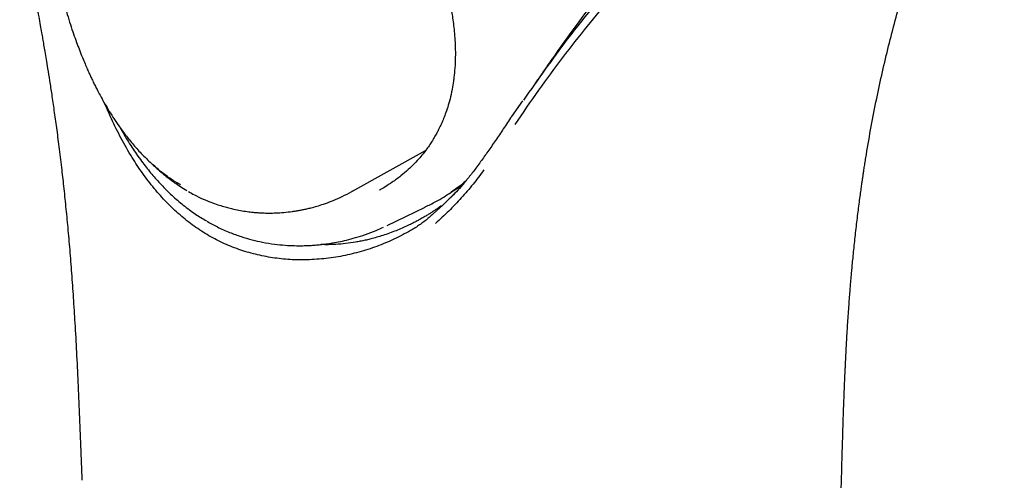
# Model space of a CAD drawing. Header units: millimetres. Extents: x 8 to 1918, y 12 to 2737.
# Tile 18 of 113: x 1614 to 1653, y 917 to 935. Entities that reach past the tile are written whole.
import ezdxf

# ---------------------------------------------------------------- set-up
doc = ezdxf.new("R2010")
doc.units = ezdxf.units.MM

msp = doc.modelspace()

# ---------------------------------------------------------------- linework, layer by layer
at = {"color": 7, "linetype": 'Continuous', "lineweight": 30}
for p, q in [((1634.042, 931.769), (1633.617, 931.148)), ((1627.292, 928.174), (1630.206, 929.795)), ((1627.322, 928.191), (1627.291, 928.176)), ((1631.423, 928.162), (1630.894, 927.64)), ((1630.894, 927.64), (1630.514, 927.294)), ((1629.815, 926.743), (1629.769, 926.723)), ((1646.673, 917.028), (1646.672, 917.02))]:
    msp.add_line(p, q, dxfattribs=at)
at = {"color": 7, "linetype": 'Continuous', "lineweight": 30, "flags": 128}
msp.add_lwpolyline([(1628.695, 926.831), (1629.429, 927.186), (1630.198, 927.558)], dxfattribs=at)
at = {"color": 7, "linetype": 'Continuous', "lineweight": 30}
for points, knots in [([(1594.611, 979.825), (1594.915, 979.442), (1595.512, 978.69), (1596.385, 977.579), (1597.218, 976.506), (1598.008, 975.471), (1598.754, 974.472), (1599.458, 973.51), (1600.138, 972.558), (1600.793, 971.619), (1601.419, 970.695), (1601.996, 969.82), (1602.525, 968.995), (1603.009, 968.222), (1603.449, 967.502), (1603.846, 966.836), (1604.202, 966.226), (1604.519, 965.673), (1604.835, 965.109), (1605.169, 964.503), (1605.536, 963.82), (1605.928, 963.07), (1606.345, 962.251), (1606.784, 961.358), (1607.235, 960.412), (1607.694, 959.411), (1608.16, 958.357), (1608.631, 957.248), (1609.104, 956.084), (1609.528, 954.992), (1609.904, 953.983), (1610.227, 953.086), (1610.532, 952.207), (1610.814, 951.371), (1611.07, 950.59), (1611.301, 949.862), (1611.51, 949.187), (1611.699, 948.561), (1611.866, 947.997), (1612.013, 947.492), (1612.141, 947.044), (1612.254, 946.638), (1612.355, 946.276), (1612.442, 945.956), (1612.516, 945.686), (1612.567, 945.494), (1612.601, 945.368), (1612.625, 945.277), (1612.655, 945.166), (1612.693, 945.02), (1612.741, 944.839), (1612.81, 944.575), (1612.9, 944.226), (1613.009, 943.796), (1613.141, 943.27), (1613.296, 942.639), (1613.475, 941.896), (1613.662, 941.092), (1613.858, 940.227), (1614.036, 939.418), (1614.194, 938.683), (1614.324, 938.059), (1614.446, 937.464), (1614.556, 936.914), (1614.654, 936.41), (1614.744, 935.939), (1614.825, 935.505), (1614.897, 935.11), (1614.959, 934.768), (1615.01, 934.479), (1615.054, 934.224), (1615.097, 933.976), (1615.143, 933.703), (1615.195, 933.391), (1615.258, 933.006), (1615.332, 932.54), (1615.417, 931.987), (1615.508, 931.366), (1615.604, 930.679), (1615.702, 929.927), (1615.797, 929.153), (1615.886, 928.366), (1615.969, 927.571), (1616.05, 926.731), (1616.128, 925.848), (1616.201, 924.923), (1616.269, 923.958), (1616.334, 922.917), (1616.396, 921.8), (1616.454, 920.603), (1616.507, 919.361), (1616.558, 918.069), (1616.59, 917.193), (1616.607, 916.745)], [0, 0, 0, 0, 0.020608, 0.040429, 0.059462, 0.077706, 0.095165, 0.111835, 0.127713, 0.144263, 0.15986, 0.174505, 0.188196, 0.200932, 0.212713, 0.223538, 0.233407, 0.24232, 0.250278, 0.260483, 0.271328, 0.282812, 0.295992, 0.309924, 0.32461, 0.340048, 0.356239, 0.373184, 0.390882, 0.409336, 0.422781, 0.436554, 0.449859, 0.462402, 0.474186, 0.485022, 0.495128, 0.504503, 0.513149, 0.520497, 0.527213, 0.533295, 0.538743, 0.543557, 0.547707, 0.550939, 0.552221, 0.5534, 0.555057, 0.557247, 0.559969, 0.563222, 0.569197, 0.575687, 0.582655, 0.592931, 0.604106, 0.616191, 0.629201, 0.643137, 0.652759, 0.662422, 0.671418, 0.679731, 0.687363, 0.694313, 0.701105, 0.707089, 0.712265, 0.716634, 0.720212, 0.723767, 0.727827, 0.732517, 0.73791, 0.745279, 0.753703, 0.763185, 0.773724, 0.785322, 0.797975, 0.809661, 0.822123, 0.83536, 0.849374, 0.864166, 0.879735, 0.896082, 0.914959, 0.934781, 0.955556, 0.977292, 1, 1, 1, 1]), ([(1622.946, 946.877), (1623.038, 946.823), (1623.212, 946.721), (1623.461, 946.565), (1623.681, 946.421), (1623.888, 946.281), (1624.075, 946.15), (1624.234, 946.035), (1624.343, 945.954), (1624.415, 945.901), (1624.47, 945.859), (1624.529, 945.814), (1624.603, 945.757), (1624.692, 945.688), (1624.795, 945.607), (1624.912, 945.513), (1625.073, 945.381), (1625.285, 945.203), (1625.541, 944.979), (1625.808, 944.737), (1626.163, 944.402), (1626.599, 943.966), (1627.108, 943.416), (1627.598, 942.846), (1628.066, 942.255), (1628.51, 941.647), (1628.93, 941.02), (1629.325, 940.373), (1629.693, 939.71), (1629.974, 939.147), (1630.183, 938.693), (1630.331, 938.349), (1630.472, 938.004), (1630.603, 937.658), (1630.722, 937.32), (1630.828, 936.997), (1630.914, 936.711), (1630.981, 936.472), (1631.023, 936.312), (1631.048, 936.215), (1631.06, 936.166), (1631.07, 936.124), (1631.083, 936.075), (1631.1, 936), (1631.125, 935.89), (1631.157, 935.745), (1631.194, 935.565), (1631.234, 935.349), (1631.275, 935.1), (1631.315, 934.817), (1631.35, 934.503), (1631.376, 934.157), (1631.391, 933.781), (1631.388, 933.378), (1631.368, 932.984), (1631.337, 932.73), (1631.323, 932.615)], [0, 0, 0, 0, 0.0209512, 0.0396811, 0.0562068, 0.0705409, 0.086258, 0.0981078, 0.1060983, 0.1107901, 0.1141244, 0.1185459, 0.124054, 0.130648, 0.1383272, 0.1470907, 0.1569378, 0.1745995, 0.1946527, 0.2150487, 0.2353796, 0.2762565, 0.316893, 0.3573043, 0.3975066, 0.437519, 0.4775913, 0.5180681, 0.558779, 0.5996842, 0.6202206, 0.6408145, 0.6614683, 0.6821846, 0.7029577, 0.7221078, 0.7401202, 0.7545062, 0.7652635, 0.7690745, 0.7720799, 0.7742807, 0.7765568, 0.7811965, 0.7878742, 0.7967679, 0.8078709, 0.821177, 0.8366809, 0.8543806, 0.8742785, 0.8963834, 0.9207134, 0.9472976, 0.9761797, 1, 1, 1, 1]), ([(1646.679, 917.02), (1646.684, 917.219), (1646.695, 917.599), (1646.711, 918.145), (1646.725, 918.642), (1646.74, 919.09), (1646.753, 919.486), (1646.765, 919.831), (1646.777, 920.129), (1646.787, 920.386), (1646.796, 920.608), (1646.804, 920.797), (1646.812, 920.967), (1646.819, 921.14), (1646.829, 921.341), (1646.841, 921.58), (1646.854, 921.847), (1646.871, 922.148), (1646.889, 922.471), (1646.91, 922.815), (1646.932, 923.164), (1646.956, 923.511), (1646.98, 923.843), (1647.003, 924.14), (1647.024, 924.397), (1647.042, 924.616), (1647.06, 924.82), (1647.078, 925.032), (1647.101, 925.275), (1647.128, 925.555), (1647.159, 925.87), (1647.194, 926.202), (1647.231, 926.54), (1647.269, 926.876), (1647.308, 927.203), (1647.348, 927.521), (1647.387, 927.823), (1647.425, 928.1), (1647.458, 928.34), (1647.485, 928.529), (1647.508, 928.684), (1647.529, 928.829), (1647.554, 928.995), (1647.584, 929.188), (1647.618, 929.407), (1647.704, 929.934), (1647.846, 930.756), (1648.059, 931.848), (1648.287, 932.909), (1648.532, 933.94), (1648.794, 934.951), (1649.103, 936.049), (1649.466, 937.226), (1649.89, 938.472), (1650.314, 939.606), (1650.73, 940.633), (1651.133, 941.56), (1651.465, 942.275), (1651.72, 942.799), (1651.893, 943.145), (1652.072, 943.494), (1652.258, 943.847), (1652.447, 944.196), (1652.624, 944.515), (1652.782, 944.792), (1652.918, 945.027), (1653.028, 945.213), (1653.092, 945.319), (1653.115, 945.358)], [0, 0, 0, 0, 0.017839, 0.034216, 0.049136, 0.0626, 0.074605, 0.084971, 0.093919, 0.101656, 0.108379, 0.11419, 0.118943, 0.12392, 0.130083, 0.137437, 0.145926, 0.15478, 0.165282, 0.17597, 0.186849, 0.19792, 0.208596, 0.218136, 0.226079, 0.232993, 0.23904, 0.245684, 0.253273, 0.262364, 0.272538, 0.283426, 0.294291, 0.305112, 0.315889, 0.326009, 0.336083, 0.34532, 0.353167, 0.359612, 0.363925, 0.368451, 0.373892, 0.380254, 0.387543, 0.395501, 0.4325, 0.469545, 0.505571, 0.54107, 0.576569, 0.612074, 0.658569, 0.705069, 0.751576, 0.789247, 0.826919, 0.864602, 0.879416, 0.89457, 0.91021, 0.926333, 0.942938, 0.959133, 0.97183, 0.983428, 0.994054, 1, 1, 1, 1]), ([(1635.23, 933.426), (1635.543, 933.867), (1636.168, 934.748), (1637.129, 936.011), (1638.111, 937.224), (1639.123, 938.375), (1640.154, 939.47), (1641.197, 940.511), (1642.247, 941.497), (1643.263, 942.397), (1644.237, 943.216), (1645.118, 943.922), (1645.68, 944.344), (1645.935, 944.536)], [0, 0, 0, 0, 0.094899, 0.189834, 0.284774, 0.379708, 0.474627, 0.569529, 0.664416, 0.759287, 0.844281, 0.929263, 1, 1, 1, 1]), ([(1615.196, 941.723), (1615.191, 941.664), (1615.18, 941.532), (1615.168, 941.323), (1615.157, 941.082), (1615.151, 940.815), (1615.15, 940.523), (1615.156, 940.24), (1615.167, 939.967), (1615.182, 939.708), (1615.201, 939.439), (1615.226, 939.166), (1615.254, 938.902), (1615.283, 938.654), (1615.312, 938.439), (1615.338, 938.261), (1615.358, 938.129), (1615.375, 938.02), (1615.394, 937.904), (1615.421, 937.742), (1615.46, 937.524), (1615.514, 937.243), (1615.583, 936.907), (1615.67, 936.517), (1615.776, 936.085), (1615.896, 935.636), (1616.023, 935.199), (1616.151, 934.793), (1616.275, 934.423), (1616.393, 934.091), (1616.51, 933.781), (1616.622, 933.498), (1616.727, 933.245), (1616.818, 933.035), (1616.896, 932.86), (1616.969, 932.702), (1617.042, 932.548), (1617.122, 932.383), (1617.218, 932.194), (1617.338, 931.965), (1617.483, 931.703), (1617.652, 931.414), (1617.846, 931.103), (1618.074, 930.763), (1618.342, 930.397), (1618.654, 930.013), (1619.013, 929.614), (1619.28, 929.364), (1619.419, 929.234)], [0, 0, 0, 0, 0.01321, 0.029715, 0.04968, 0.072397, 0.09596, 0.120284, 0.139931, 0.160047, 0.180633, 0.201689, 0.222324, 0.240212, 0.257064, 0.270228, 0.279709, 0.286152, 0.294324, 0.3052, 0.321816, 0.342322, 0.36672, 0.395016, 0.427225, 0.460594, 0.492967, 0.522819, 0.550144, 0.574936, 0.597194, 0.620163, 0.639572, 0.655397, 0.66918, 0.680519, 0.692715, 0.70577, 0.720174, 0.738672, 0.761726, 0.785154, 0.812012, 0.842354, 0.876278, 0.913845, 0.955082, 1, 1, 1, 1]), ([(1640.501, 939.344), (1639.698, 938.554), (1638.093, 936.976), (1635.939, 934.445), (1634.659, 932.613), (1634.09, 931.798)], [0, 0, 0, 0, 0.35708, 0.713904, 1, 1, 1, 1]), ([(1640.522, 938.979), (1640.187, 938.653), (1639.517, 938.003), (1638.53, 936.962), (1637.56, 935.874), (1636.592, 934.717), (1635.629, 933.49), (1634.673, 932.194), (1634.056, 931.288), (1633.748, 930.834)], [0, 0, 0, 0, 0.14017, 0.28016, 0.420044, 0.559897, 0.706452, 0.853128, 1, 1, 1, 1]), ([(1634.55, 932.438), (1634.623, 932.544), (1634.772, 932.763), (1634.998, 933.094), (1635.151, 933.316), (1635.228, 933.429)], [0, 0, 0, 0, 0.3195664, 0.6560965, 1, 1, 1, 1]), ([(1631.321, 932.616), (1631.308, 932.516), (1631.278, 932.281), (1631.205, 931.94), (1631.115, 931.603), (1631.021, 931.316), (1630.93, 931.077), (1630.85, 930.888), (1630.784, 930.745), (1630.733, 930.641), (1630.69, 930.557), (1630.649, 930.48), (1630.605, 930.401), (1630.556, 930.316), (1630.49, 930.205), (1630.403, 930.068), (1630.286, 929.899), (1630.146, 929.711), (1629.973, 929.503), (1629.765, 929.276), (1629.516, 929.035), (1629.223, 928.785), (1628.919, 928.555), (1628.703, 928.421), (1628.608, 928.362)], [0, 0, 0, 0, 0.054923, 0.128147, 0.193323, 0.250364, 0.299206, 0.339812, 0.368051, 0.39023, 0.406657, 0.422627, 0.440064, 0.458964, 0.479323, 0.514164, 0.552601, 0.597417, 0.65016, 0.710853, 0.778212, 0.853253, 0.935964, 1, 1, 1, 1]), ([(1618.594, 929.528), (1618.45, 929.775), (1618.161, 930.266), (1617.81, 930.969), (1617.612, 931.433), (1617.531, 931.623)], [0, 0, 0, 0, 0.37273, 0.743009, 1, 1, 1, 1]), ([(1633.618, 931.148), (1633.508, 930.985), (1633.295, 930.668), (1632.982, 930.204), (1632.685, 929.77), (1632.486, 929.492), (1632.39, 929.358)], [0, 0, 0, 0, 0.274193, 0.532244, 0.774173, 1, 1, 1, 1]), ([(1618.125, 930.699), (1618.176, 930.607), (1618.336, 930.317), (1618.633, 929.851), (1618.998, 929.331), (1619.374, 928.858), (1619.756, 928.428), (1620.171, 928.017), (1620.622, 927.629), (1621.077, 927.287), (1621.394, 927.098), (1621.537, 927.013)], [0, 0, 0, 0, 0.058189, 0.184343, 0.312792, 0.422947, 0.536019, 0.652104, 0.771888, 0.896548, 1, 1, 1, 1]), ([(1621.636, 926.426), (1621.438, 926.548), (1621.042, 926.794), (1620.486, 927.24), (1619.96, 927.738), (1619.469, 928.289), (1619.009, 928.883), (1618.732, 929.313), (1618.594, 929.528)], [0, 0, 0, 0, 0.165461, 0.331839, 0.498888, 0.666241, 0.833446, 1, 1, 1, 1]), ([(1620.514, 928.434), (1620.389, 928.51), (1620.131, 928.667), (1619.758, 928.939), (1619.518, 929.149), (1619.401, 929.251)], [0, 0, 0, 0, 0.325278, 0.66843, 1, 1, 1, 1]), ([(1619.419, 929.235), (1619.459, 929.2), (1619.536, 929.131), (1619.613, 929.061), (1619.651, 929.027)], [0, 0, 0, 0, 0.512634, 1, 1, 1, 1]), ([(1619.628, 929.046), (1619.77, 928.925), (1620.053, 928.684), (1620.436, 928.412), (1620.678, 928.266), (1620.765, 928.214)], [0, 0, 0, 0, 0.39248, 0.781611, 1, 1, 1, 1]), ([(1632.522, 929.03), (1632.38, 928.84), (1632.098, 928.461), (1631.629, 927.92), (1631.134, 927.4), (1630.779, 927.072), (1630.601, 926.909)], [0, 0, 0, 0, 0.251921, 0.502139, 0.751317, 1, 1, 1, 1]), ([(1632.39, 929.358), (1632.291, 929.223), (1632.104, 928.968), (1631.824, 928.616), (1631.564, 928.31), (1631.324, 928.052), (1631.111, 927.843), (1630.98, 927.721), (1630.923, 927.667)], [0, 0, 0, 0, 0.2223837, 0.4225243, 0.6007899, 0.7574257, 0.8929944, 1, 1, 1, 1]), ([(1631.814, 928.608), (1631.766, 928.564), (1631.584, 928.398), (1631.377, 928.256), (1631.226, 928.151)], [0, 0, 0, 0, 0.266906, 1, 1, 1, 1]), ([(1628.609, 928.359), (1628.541, 928.317), (1628.468, 928.271), (1628.392, 928.23), (1628.386, 928.227)], [0, 0, 0, 0, 0.926505, 1, 1, 1, 1]), ([(1631.079, 928.054), (1631.129, 928.087), (1631.228, 928.15), (1631.367, 928.24), (1631.506, 928.329), (1631.6, 928.39), (1631.65, 928.422)], [0, 0, 0, 0, 0.263414, 0.513987, 0.746526, 1, 1, 1, 1]), ([(1620.832, 928.173), (1620.908, 928.129), (1621.095, 928.022), (1621.391, 927.883), (1621.701, 927.755), (1621.975, 927.657), (1622.212, 927.583), (1622.424, 927.525), (1622.646, 927.472), (1622.888, 927.423), (1623.142, 927.383), (1623.369, 927.356), (1623.569, 927.339), (1623.777, 927.327), (1624.017, 927.322), (1624.299, 927.327), (1624.611, 927.347), (1624.876, 927.377), (1625.087, 927.409), (1625.236, 927.435), (1625.39, 927.465), (1625.557, 927.502), (1625.751, 927.55), (1625.984, 927.616), (1626.26, 927.706), (1626.576, 927.826), (1626.928, 927.98), (1627.166, 928.107), (1627.293, 928.174)], [0, 0, 0, 0, 0.038542, 0.094236, 0.143305, 0.185841, 0.221904, 0.252559, 0.281977, 0.321839, 0.360044, 0.393541, 0.421092, 0.447896, 0.485331, 0.527079, 0.573159, 0.624268, 0.646148, 0.668847, 0.692364, 0.716741, 0.745857, 0.782224, 0.825825, 0.876651, 0.934705, 1, 1, 1, 1]), ([(1630.195, 927.564), (1630.338, 927.633), (1630.699, 927.806), (1631.028, 928.021), (1631.226, 928.151)], [0, 0, 0, 0, 0.396334, 1, 1, 1, 1]), ([(1630.834, 927.618), (1630.805, 927.596), (1630.74, 927.548), (1630.646, 927.48), (1630.56, 927.421), (1630.494, 927.378), (1630.441, 927.343), (1630.391, 927.311), (1630.339, 927.279), (1630.257, 927.228), (1630.14, 927.159), (1629.99, 927.074), (1629.829, 926.987), (1629.651, 926.896), (1629.446, 926.798), (1629.22, 926.697), (1628.974, 926.596), (1628.719, 926.501), (1628.464, 926.417), (1628.228, 926.347), (1628.016, 926.291), (1627.819, 926.245), (1627.628, 926.205), (1627.371, 926.158), (1627.049, 926.112), (1626.66, 926.08), (1626.33, 926.066), (1626.131, 926.074), (1626.06, 926.077)], [0, 0, 0, 0, 0.022176, 0.049068, 0.070285, 0.085081, 0.095945, 0.107309, 0.119271, 0.131846, 0.164041, 0.199509, 0.233697, 0.272421, 0.316888, 0.367122, 0.416899, 0.4714, 0.525261, 0.573012, 0.614707, 0.65307, 0.691019, 0.72856, 0.805483, 0.881692, 0.958051, 1, 1, 1, 1]), ([(1630.514, 927.294), (1630.408, 927.199), (1630.197, 927.009), (1629.962, 926.849), (1629.845, 926.769)], [0, 0, 0, 0, 0.506297, 1, 1, 1, 1]), ([(1621.562, 926.997), (1621.698, 926.92), (1621.988, 926.757), (1622.441, 926.558), (1622.9, 926.39), (1623.335, 926.263), (1623.773, 926.163), (1624.208, 926.092), (1624.631, 926.048), (1625.006, 926.03), (1625.315, 926.029), (1625.571, 926.037), (1625.786, 926.05), (1625.996, 926.068), (1626.218, 926.094), (1626.474, 926.13), (1626.766, 926.183), (1627.094, 926.254), (1627.453, 926.35), (1627.845, 926.475), (1628.217, 926.613), (1628.452, 926.721), (1628.55, 926.767)], [0, 0, 0, 0, 0.062876, 0.133962, 0.200386, 0.262215, 0.319504, 0.384793, 0.443113, 0.494501, 0.539106, 0.570022, 0.59981, 0.628475, 0.65803, 0.693795, 0.736057, 0.781859, 0.833456, 0.890879, 0.95418, 1, 1, 1, 1]), ([(1629.845, 926.769), (1629.635, 926.646), (1629.216, 926.401), (1628.542, 926.097), (1627.843, 925.846), (1627.119, 925.656), (1626.375, 925.523), (1625.871, 925.49), (1625.618, 925.474)], [0, 0, 0, 0, 0.16677, 0.332974, 0.498989, 0.665207, 0.832051, 1, 1, 1, 1]), ([(1625.618, 925.474), (1625.389, 925.471), (1624.93, 925.464), (1624.243, 925.533), (1623.562, 925.659), (1622.896, 925.849), (1622.249, 926.097), (1621.84, 926.317), (1621.636, 926.426)], [0, 0, 0, 0, 0.166554, 0.333759, 0.501112, 0.668161, 0.834539, 1, 1, 1, 1]), ([(1644.732, 842.351), (1644.733, 842.377), (1644.737, 842.566), (1644.745, 842.901), (1644.755, 843.339), (1644.764, 843.729), (1644.772, 844.069), (1644.779, 844.359), (1644.784, 844.594), (1644.788, 844.776), (1644.791, 844.909), (1644.794, 845.005), (1644.795, 845.071), (1644.797, 845.126), (1644.798, 845.189), (1644.8, 845.287), (1644.804, 845.428), (1644.808, 845.62), (1644.814, 845.852), (1644.82, 846.125), (1644.827, 846.438), (1644.835, 846.781), (1644.848, 847.339), (1644.866, 848.078), (1644.887, 848.946), (1644.905, 849.728), (1644.922, 850.429), (1644.938, 851.086), (1644.951, 851.638), (1644.962, 852.096), (1644.971, 852.462), (1644.979, 852.796), (1644.986, 853.102), (1644.994, 853.396), (1645.001, 853.682), (1645.008, 853.973), (1645.015, 854.274), (1645.023, 854.607), (1645.032, 854.973), (1645.042, 855.367), (1645.053, 855.844), (1645.067, 856.378), (1645.081, 856.947), (1645.094, 857.473), (1645.106, 857.955), (1645.117, 858.414), (1645.128, 858.88), (1645.141, 859.385), (1645.155, 859.942), (1645.168, 860.454), (1645.179, 860.909), (1645.189, 861.296), (1645.199, 861.692), (1645.208, 862.073), (1645.217, 862.419), (1645.224, 862.716), (1645.231, 862.97), (1645.236, 863.177), (1645.24, 863.334), (1645.243, 863.458), (1645.246, 863.582), (1645.251, 863.782), (1645.259, 864.063), (1645.268, 864.422), (1645.277, 864.812), (1645.288, 865.231), (1645.301, 865.732), (1645.316, 866.319), (1645.333, 867), (1645.352, 867.727), (1645.372, 868.498), (1645.392, 869.314), (1645.41, 870.013), (1645.425, 870.584), (1645.436, 871.015), (1645.448, 871.452), (1645.459, 871.879), (1645.469, 872.288), (1645.479, 872.666), (1645.488, 873.012), (1645.496, 873.316), (1645.503, 873.579), (1645.509, 873.815), (1645.516, 874.092), (1645.525, 874.439), (1645.536, 874.87), (1645.552, 875.474), (1645.572, 876.247), (1645.597, 877.182), (1645.622, 878.124), (1645.647, 879.073), (1645.672, 880.03), (1645.698, 881.017), (1645.725, 882.034), (1645.753, 883.082), (1645.781, 884.16), (1645.806, 885.065), (1645.824, 885.769), (1645.837, 886.246), (1645.848, 886.669), (1645.858, 887.038), (1645.867, 887.353), (1645.873, 887.602), (1645.879, 887.796), (1645.883, 887.962), (1645.888, 888.14), (1645.893, 888.344), (1645.899, 888.576), (1645.908, 888.889), (1645.919, 889.295), (1645.932, 889.805), (1645.948, 890.366), (1645.964, 890.957), (1645.996, 892.153), (1646.042, 893.874), (1646.103, 896.128), (1646.168, 898.509), (1646.238, 901.078), (1646.292, 903.045), (1646.324, 904.207), (1646.334, 904.566), (1646.343, 904.89), (1646.351, 905.177), (1646.358, 905.428), (1646.364, 905.651), (1646.369, 905.843), (1646.374, 906.009), (1646.378, 906.172), (1646.384, 906.367), (1646.391, 906.618), (1646.399, 906.926), (1646.409, 907.289), (1646.421, 907.709), (1646.434, 908.181), (1646.448, 908.705), (1646.464, 909.28), (1646.481, 909.91), (1646.5, 910.598), (1646.521, 911.347), (1646.544, 912.156), (1646.568, 913.022), (1646.593, 913.944), (1646.62, 914.922), (1646.649, 915.956), (1646.669, 916.665), (1646.679, 917.028)], [0, 0, 0, 0, 0.001058, 0.007551, 0.013388, 0.01857, 0.023098, 0.02697, 0.030188, 0.032466, 0.034243, 0.035518, 0.036292, 0.03688, 0.037705, 0.038799, 0.040811, 0.043365, 0.04646, 0.050096, 0.054273, 0.058985, 0.063825, 0.076586, 0.088541, 0.098535, 0.107887, 0.116625, 0.124823, 0.129991, 0.13492, 0.139417, 0.143345, 0.147156, 0.151199, 0.154785, 0.158802, 0.163252, 0.168132, 0.173444, 0.17906, 0.187237, 0.194834, 0.201852, 0.208291, 0.214174, 0.220232, 0.226978, 0.234414, 0.242539, 0.247492, 0.252669, 0.258071, 0.263343, 0.267965, 0.271932, 0.275245, 0.278134, 0.280231, 0.281573, 0.283094, 0.285204, 0.289578, 0.294394, 0.299606, 0.305214, 0.311218, 0.319679, 0.328802, 0.338526, 0.348846, 0.359763, 0.371277, 0.376911, 0.382679, 0.388578, 0.39444, 0.399829, 0.405006, 0.409627, 0.413694, 0.417206, 0.420186, 0.423175, 0.428354, 0.434122, 0.440477, 0.452642, 0.465165, 0.478042, 0.4905, 0.503309, 0.516529, 0.530162, 0.544208, 0.558667, 0.573494, 0.580601, 0.586988, 0.592655, 0.597604, 0.601833, 0.605343, 0.607596, 0.609635, 0.612015, 0.614758, 0.617866, 0.621338, 0.627345, 0.634201, 0.641898, 0.649923, 0.657987, 0.69005, 0.719193, 0.748709, 0.785927, 0.82263, 0.827905, 0.832745, 0.837092, 0.840949, 0.844314, 0.847187, 0.849943, 0.852016, 0.853904, 0.856499, 0.859885, 0.864022, 0.86891, 0.874549, 0.880939, 0.887948, 0.895681, 0.904139, 0.913322, 0.92344, 0.934312, 0.94594, 0.958323, 0.97146, 0.985353, 1, 1, 1, 1])]:
    msp.add_open_spline(points, degree=3, knots=knots, dxfattribs=at)

doc.saveas('drawing.dxf')
